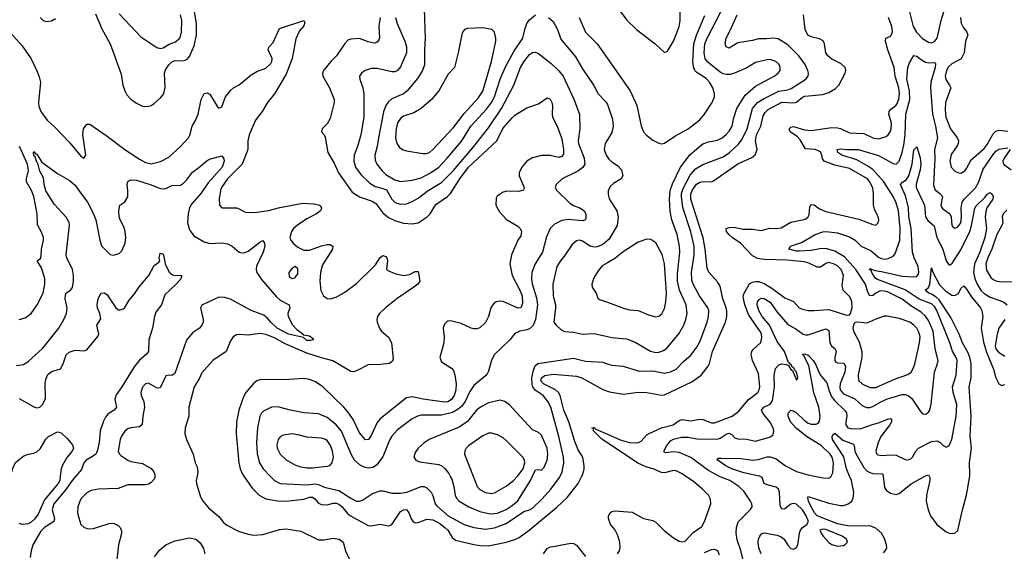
# Model space of a CAD drawing. Header units: inches. Extents: x 1678809 to 1859548, y 384609 to 522868.
# Tile 138 of 256: x 1745993 to 1752707, y 469487 to 473116. Entities that reach past the tile are written whole.
import ezdxf

# ---------------------------------------------------------------- set-up
doc = ezdxf.new("R2010")
doc.units = ezdxf.units.IN
doc.header["$MEASUREMENT"] = 0
for name, color, linetype in [('B7446', 7, 'Continuous'), ('B7447', 7, 'Continuous'), ('B7456', 7, 'Continuous'), ('B7457', 7, 'Continuous')]:
    doc.layers.add(name, color=color, linetype=linetype)

msp = doc.modelspace()

# ---------------------------------------------------------------- linework, layer by layer
at = {"layer": 'B7446', "color": 5}
for points, elevation in [([(1746269.5, 470000), (1746265.6, 469970), (1746255.1, 469950), (1746161.7, 469838.3), (1746119, 469741), (1746092.8, 469707.2), (1746070, 469686.5), (1746050, 469675.3), (1746010, 469669.7), (1745990, 469677.3)], 320), ([(1746375.6, 470000), (1746350, 469970.4), (1746300, 469900), (1746224.7, 469810), (1746214, 469770), (1746230.2, 469710), (1746224.9, 469690), (1746161.2, 469650), (1746136, 469624), (1746082.7, 469530), (1746070.1, 469490), (1746065, 469445)], 340), ([(1746915.2, 470000), (1746915.1, 469990), (1746910, 469978.8), (1746890, 469956.1), (1746870, 469945.3), (1746850, 469941), (1746730, 469939.8), (1746664.4, 469915.6), (1746530, 469909.9), (1746479.1, 469900.9), (1746450, 469886.2), (1746413.8, 469850), (1746401.8, 469830), (1746388.2, 469790), (1746387.2, 469750), (1746395.5, 469715.5), (1746410.3, 469670.3), (1746430, 469650.5), (1746450, 469643), (1746490, 469641.3), (1746610, 469679.7), (1746635.9, 469675.9), (1746663.1, 469663.1), (1746678.4, 469650), (1746687.7, 469627.7), (1746687.6, 469607.6), (1746666.8, 469530), (1746648.4, 469370)], 360), ([(1747202.4, 470000), (1747196.8, 469970), (1747198.4, 469950), (1747224.4, 469864.4), (1747237, 469837), (1747281.8, 469781.8), (1747350, 469724.6), (1747383, 469683), (1747404.2, 469664.2), (1747484.1, 469624.1), (1747550, 469603.1), (1747590, 469596.6), (1747650, 469601.7), (1747763.5, 469636.5), (1747810, 469640.8), (1747910, 469624.4), (1748030, 469565.4), (1748070, 469564.1), (1748130, 469576.8), (1748171.6, 469570), (1748197.6, 469550), (1748214.5, 469490), (1748250.2, 469410)], 380), ([(1747521.7, 470000), (1747578.9, 469918.9), (1747625.8, 469870), (1747670, 469845.9), (1747751.6, 469831.6), (1747810, 469829.1), (1747930, 469843.4), (1747970, 469856.9), (1747990, 469856.4), (1748005.6, 469845.6), (1748030, 469815.5), (1748050, 469806.9), (1748090, 469804.2), (1748130, 469816.1), (1748150, 469816), (1748170, 469808.7), (1748190, 469792.2), (1748226.8, 469746.8), (1748247.8, 469730), (1748370, 469664.1), (1748390, 469659.7), (1748450, 469672.3), (1748510, 469661.5), (1748530, 469668.9), (1748590, 469758.6), (1748610, 469770.2), (1748630, 469771.2), (1748645.8, 469750), (1748664.3, 469704.3), (1748672.9, 469692.9), (1748690, 469682.3), (1748710, 469683.4), (1748770, 469705.6), (1748810, 469701), (1748850, 469680.6), (1748891.5, 469650), (1748911.4, 469630), (1748941.6, 469581.6), (1748963.6, 469563.6), (1749090, 469532.6), (1749134.1, 469525.9), (1749190, 469524.7), (1749310, 469548.5), (1749370, 469566.6), (1749398.8, 469581.2), (1749466.1, 469630), (1749654.3, 469785.7), (1749726.7, 469853.3), (1749799.9, 469950), (1749826.5, 470000)], 420), ([(1747701.6, 470000), (1747730, 469970.2), (1747770, 469950.8), (1747950, 469940.8), (1748010, 469947.2), (1748030, 469943.8), (1748070, 469924.2), (1748170, 469902.4), (1748250, 469848.9), (1748290, 469830.2), (1748310, 469830.2), (1748330, 469836.9), (1748399.4, 469880.6), (1748450, 469898.8), (1748470, 469898.8), (1748530, 469883.8), (1748590, 469882.6), (1748631.8, 469890), (1748730, 469929.1), (1748750, 469928.9), (1748770, 469921.1), (1748798.5, 469890), (1748810, 469867.7), (1748825.8, 469810), (1748836.4, 469796.4), (1748915.4, 469730), (1749023.6, 469670), (1749088.8, 469648.8), (1749170, 469636.9), (1749230, 469646.8), (1749310, 469675.7), (1749430, 469758.8), (1749470, 469769.4), (1749490, 469782.3), (1749555.7, 469844.3), (1749614.6, 469910), (1749673.8, 469990), (1749678.2, 470000)], 440), ([(1748927.2, 470000), (1748938.4, 469978.4), (1748952.9, 469930), (1748962.2, 469870), (1748971.4, 469850), (1748990.3, 469830), (1749056, 469790), (1749130, 469758.8), (1749201.6, 469741.6), (1749250, 469747.7), (1749310, 469773.3), (1749350, 469798.5), (1749390, 469831.6), (1749476.9, 469970), (1749490.4, 470000)], 460), ([(1749083.8, 470000), (1749111.1, 469930), (1749130, 469909.3), (1749170, 469888.7), (1749210, 469881.7), (1749230, 469885.4), (1749310, 469931.1), (1749360.3, 469970), (1749388.1, 470000)], 480), ([(1746912.6, 469450), (1746945.9, 469494.1), (1746988.8, 469531.2), (1747050, 469558.8), (1747150, 469578.7), (1747193, 469570), (1747223.8, 469543.8), (1747245, 469505), (1747255.6, 469470)], 360), ([(1749565.6, 469470), (1749590, 469506.5), (1749605.8, 469514.2), (1749750, 469542.9), (1749770, 469540.2), (1749789.3, 469529.3), (1749850, 469450.3)], 380)]:
    msp.add_lwpolyline(points, dxfattribs=dict(at, elevation=elevation))
at = {"layer": 'B7447', "color": 5}
for points, elevation in [([(1746510, 473157), (1746553.4, 473053.4), (1746609.2, 472950), (1746684.8, 472744.8), (1746697, 472670), (1746709.2, 472629.2), (1746722.6, 472602.6), (1746750, 472572.4), (1746790, 472545.8), (1746830, 472526.4), (1746862.4, 472522.4), (1746890, 472529.3), (1746910, 472542.9), (1746954.9, 472585.1), (1746972.3, 472607.7), (1746985.2, 472650), (1746979.6, 472750), (1746986.3, 472773.7), (1747010, 472808), (1747030, 472827.5), (1747050, 472836.8), (1747110, 472835.9), (1747120.6, 472839.4), (1747133.7, 472846.3), (1747150, 472865.5), (1747181.8, 472938.2), (1747197.7, 473010), (1747199.2, 473090), (1747184.1, 473170)], 420), ([(1746670, 473154.9), (1746818.3, 472998.3), (1746927, 472927), (1746950, 472919.1), (1746970, 472923.5), (1747011.7, 472948.3), (1747054.6, 472965.4), (1747084.5, 472990), (1747097.2, 473030), (1747097.3, 473110), (1747089.9, 473150)], 440), ([(1748750.2, 473190), (1748758.4, 472990), (1748752.6, 472910), (1748752.5, 472807.5), (1748738.4, 472770), (1748706.2, 472713.8), (1748635.5, 472630), (1748610, 472610.7), (1748530, 472575.1), (1748506.1, 472553.9), (1748489.6, 472530.4), (1748474.2, 472485.8), (1748438.8, 472310), (1748430.8, 472250), (1748415.5, 472190), (1748417.3, 472157.3), (1748427.7, 472130), (1748463.6, 472083.6), (1748490, 472059), (1748550, 472022.7), (1748590, 472010.2), (1748670, 472020.1), (1748730, 472035.6), (1748793.3, 472070), (1748849.8, 472110), (1748907.8, 472170), (1749007.5, 472290), (1749070, 472390.1), (1749175.6, 472504.4), (1749209.9, 472550.1), (1749229.9, 472590), (1749270, 472710.3), (1749306.5, 472793.5), (1749362, 472898), (1749424.3, 472990), (1749436.4, 473050), (1749450.6, 473090), (1749470, 473115.9), (1749510, 473148.3)], 460), ([(1745910, 473048), (1746010, 472938.3), (1746070, 472848.2), (1746110, 472766.9), (1746126.5, 472726.5), (1746134.3, 472690), (1746121.5, 472550), (1746123.9, 472523.9), (1746137.8, 472490), (1746180.8, 472430), (1746230, 472384.9), (1746334.9, 472274.9), (1746410, 472184.9), (1746430, 472171), (1746442.7, 472190), (1746423.1, 472330), (1746428.4, 472371.6), (1746450, 472402.8), (1746470, 472402), (1746590, 472321.5), (1746709.1, 472230), (1746810, 472164), (1746850, 472142), (1746890, 472132.7), (1746952.2, 472147.8), (1747010, 472177.3), (1747089.9, 472250.1), (1747143.5, 472310), (1747152.9, 472327.1), (1747168.5, 472388.5), (1747191.8, 472428.2), (1747208.7, 472470), (1747230, 472570.8), (1747250, 472612.2), (1747270, 472617), (1747290, 472606.4), (1747341.1, 472521.1), (1747350, 472512.2), (1747370, 472520.4), (1747395.5, 472590), (1747430, 472633.6), (1747450, 472650.2), (1747490, 472672.1), (1747570, 472739.7), (1747610, 472762), (1747670, 472784.9), (1747704.1, 472815.9), (1747712, 472830), (1747713.8, 472850), (1747687.1, 472910), (1747691.1, 472928.9), (1747720.8, 472959.2), (1747764.2, 473055.8), (1747931, 473110), (1747936.1, 473096.1), (1747930, 473074), (1747901.1, 473038.9), (1747874.6, 472985.4), (1747850.9, 472850.9), (1747810, 472744.2), (1747730.7, 472610), (1747683.5, 472550), (1747646, 472490), (1747600.4, 472430), (1747557.8, 472330), (1747549.3, 472290), (1747549.1, 472230), (1747509.7, 472130.3), (1747409.5, 472030), (1747368.1, 471970), (1747360.9, 471950), (1747352.7, 471892.7), (1747355.8, 471850), (1747372, 471832), (1747471.2, 471831.2), (1747490, 471825.7), (1747530, 471801.1), (1747550, 471798.9), (1747610, 471801.3), (1747690, 471813.2), (1747766.9, 471833.1), (1747923.6, 471863.6), (1747999, 471859), (1748030, 471852.7), (1748044.1, 471844.1), (1748051.7, 471830), (1748043.1, 471810), (1748017.6, 471790), (1747950, 471756.8), (1747886, 471714), (1747859.8, 471690), (1747845.5, 471670), (1747834.4, 471630), (1747840.8, 471610), (1747856.5, 471590), (1747890, 471563.6), (1747930, 471541.7), (1747970, 471542.8), (1748051.5, 471571.5), (1748090, 471580.3), (1748110, 471580.4), (1748127.3, 471570), (1748126, 471550), (1748058.6, 471441.4), (1748043.2, 471390), (1748039.5, 471330), (1748047, 471267), (1748064.4, 471230), (1748090, 471212.2), (1748110.2, 471210.2), (1748150, 471221.2), (1748210, 471256.6), (1748290, 471314.8), (1748399.1, 471420.9), (1748418, 471442), (1748450, 471491.8), (1748470, 471506), (1748490, 471498.8), (1748495.5, 471490), (1748500.4, 471470), (1748493.7, 471413.7), (1748503.7, 471403.7), (1748550, 471384.4), (1748610, 471370.3), (1748650, 471376), (1748690, 471396.4), (1748710, 471396), (1748720.4, 471330), (1748706.7, 471310), (1748681.1, 471290), (1748567.5, 471212.5), (1748487, 471150), (1748446.4, 471110), (1748432.7, 471090), (1748428.2, 471070), (1748430.4, 471050), (1748445.3, 471010), (1748460.4, 470990), (1748508.6, 470948.6), (1748527.1, 470910), (1748538.3, 470801.7), (1748534.8, 470785.2), (1748514.8, 470770), (1748450, 470761.8), (1748370, 470760.6), (1748290, 470719.9), (1748270, 470712.8), (1748250, 470713.3), (1748127.9, 470787.9), (1748050, 470807.5), (1747950, 470840.4), (1747803.3, 470903.3), (1747730, 470945.1), (1747670, 470967.5), (1747630, 470972.8), (1747550, 470962.8), (1747490, 470966), (1747470, 470964), (1747448.5, 470951.5), (1747430, 470924.5), (1747400.7, 470850), (1747310.3, 470790), (1747234.7, 470705.3), (1747215.8, 470664.2), (1747182.2, 470610), (1747147, 470470), (1747147.2, 470410), (1747121.3, 470330), (1747118.5, 470290), (1747129.2, 470249.2), (1747176.5, 470150), (1747189.1, 470090), (1747203.4, 470063.4), (1747208, 470030), (1747202.4, 470000)], 380), ([(1746132.4, 473130), (1746150, 473112.4), (1746170, 473102.7), (1746210, 473107.1), (1746236.7, 473123.3)], 420), ([(1748451, 473130), (1748441.7, 473070), (1748447.1, 472992.9), (1748441.6, 472978.4), (1748430, 472963), (1748410, 472956.4), (1748370, 472964.7), (1748310, 472987.3), (1748250, 472982.6), (1748230, 472975.1), (1748210, 472954), (1748154, 472870), (1748113.8, 472830), (1748063.7, 472770), (1748058, 472750), (1748059.5, 472730), (1748105.2, 472650), (1748137.7, 472570), (1748136.9, 472550), (1748110, 472441.2), (1748090, 472404.5), (1748054.8, 472370), (1748051, 472350), (1748070, 472331), (1748075.1, 472315.1), (1748093.6, 472210), (1748136.5, 472136.5), (1748165.9, 472070), (1748258.9, 471938.9), (1748310, 471907.3), (1748396.1, 471876.1), (1748421.5, 471861.5), (1748470, 471798.3), (1748506.7, 471766.7), (1748550, 471746.1), (1748610, 471727.3), (1748670, 471722.4), (1748709.9, 471730.1), (1748770.7, 471770), (1748791.4, 471790), (1748830, 471853.4), (1748910, 471909), (1748929.3, 471930), (1748993.1, 472030), (1749052.1, 472110), (1749246.6, 472290), (1749286.9, 472373.1), (1749350, 472446.5), (1749370, 472465.2), (1749450, 472515.3), (1749530, 472542.4), (1749590, 472581.6), (1749610, 472574), (1749622, 472550), (1749626, 472530), (1749623.2, 472470), (1749626.7, 472450), (1749657.8, 472390), (1749690, 472302.4), (1749701.9, 472230), (1749700.2, 472199.8), (1749690, 472182.7), (1749670, 472176.2), (1749610, 472188.5), (1749550, 472188.4), (1749490, 472172.6), (1749450, 472150.7), (1749417.6, 472110), (1749399.1, 472070), (1749398.8, 472050), (1749432.6, 471970), (1749428.7, 471951.3), (1749397, 471943), (1749315.4, 471944.6), (1749290, 471938.9), (1749249, 471911), (1749242.3, 471897.7), (1749240.4, 471850), (1749263.8, 471803.8), (1749312.1, 471752.1), (1749390, 471706.7), (1749405.8, 471690), (1749414, 471670), (1749410, 471639.3), (1749389.1, 471610), (1749347.3, 471510), (1749335, 471450), (1749351.5, 471370), (1749403.6, 471270), (1749418.9, 471230), (1749421.4, 471178.6), (1749410, 471149.8), (1749390, 471146.3), (1749290, 471191.9), (1749264.9, 471195.1), (1749241.3, 471190), (1749223.9, 471176.1), (1749205.6, 471150), (1749189.2, 471090), (1749170.1, 471049.9), (1749130, 471012.8), (1749110, 471006), (1749090, 471005), (1749072.3, 471010), (1749002.5, 471042.5), (1748930, 471059.3), (1748910, 471056.9), (1748890, 471038.4), (1748881.3, 471010), (1748886.5, 470950), (1748884.1, 470910), (1748857.2, 470810), (1748870, 470780.9), (1748938, 470738), (1748950, 470720.3), (1748960.4, 470690), (1748967.9, 470630), (1748967.4, 470590), (1748956, 470550), (1748937.3, 470522.7), (1748912.3, 470507.7), (1748890, 470504.3), (1748744.5, 470524.5), (1748670, 470540.2), (1748630, 470535.3), (1748450, 470391.4), (1748430, 470365), (1748390, 470276.9), (1748372.3, 470250), (1748350, 470247.4), (1748310, 470295.5), (1748267.4, 470387.4), (1748237.4, 470430), (1748202.2, 470470), (1748059.3, 470610), (1748010, 470643.7), (1747970, 470660.7), (1747930, 470667.3), (1747830, 470658.6), (1747630, 470658.3), (1747610, 470649.8), (1747590, 470634), (1747533.8, 470570), (1747518.5, 470541.5), (1747486.8, 470450), (1747472.1, 470370), (1747468.5, 470290), (1747487.6, 470090), (1747497, 470050), (1747512.7, 470012.7), (1747521.7, 470000)], 420), ([(1748556.1, 473130), (1748566.8, 473090), (1748620.1, 472970), (1748629.5, 472930), (1748629.5, 472890), (1748590, 472793.7), (1748570, 472769.1), (1748550, 472760.5), (1748530, 472759.9), (1748430, 472782.2), (1748390, 472783.1), (1748348, 472770), (1748323.1, 472750), (1748310.4, 472730), (1748311.8, 472710), (1748331.7, 472651.7), (1748339.3, 472610), (1748339.8, 472450), (1748319.4, 472330), (1748297.1, 472250), (1748274.4, 472190), (1748272.1, 472150), (1748281.6, 472110), (1748318.8, 472058.8), (1748379.4, 471999.4), (1748417.4, 471977.4), (1748470, 471964.5), (1748493.4, 471953.4), (1748531.3, 471891.3), (1748550, 471871), (1748564, 471864), (1748590, 471856.1), (1748630, 471859.8), (1748670, 471875.2), (1748710, 471897.8), (1748778, 471950), (1748870, 472003.5), (1748950, 472087.3), (1749090, 472249.4), (1749190, 472378.2), (1749278, 472510), (1749362.1, 472670), (1749408.7, 472790), (1749430, 472829), (1749470, 472879.2), (1749490, 472892.9), (1749510, 472894.2), (1749530, 472884.9), (1749617.8, 472817.8), (1749670, 472767.1), (1749698.9, 472730), (1749772.4, 472572.4), (1749809.2, 472470), (1749812, 472370), (1749800.2, 472290), (1749802.9, 472270), (1749840.8, 472170), (1749846.3, 472130), (1749833, 472107), (1749798.7, 472081.3), (1749692.2, 472030), (1749650.4, 471990), (1749644.9, 471970), (1749655.5, 471950), (1749744.2, 471864.2), (1749770, 471848.5), (1749815.8, 471830), (1749840.9, 471810), (1749853.4, 471790), (1749854.1, 471765.9), (1749850.2, 471749.8), (1749830, 471741.8), (1749732.4, 471752.4), (1749690, 471745.2), (1749640.3, 471719.7), (1749610.2, 471690), (1749585.5, 471634.5), (1749558.3, 471530), (1749507.6, 471450), (1749484.2, 471390), (1749482, 471350), (1749487.8, 471312.2), (1749516.3, 471216.3), (1749523.8, 471170), (1749509.6, 471070), (1749499.7, 471040.3), (1749490, 471024.5), (1749470, 471006.6), (1749450, 470997.8), (1749402.8, 470990), (1749370, 470972.6), (1749336, 470930), (1749229.3, 470830.7), (1749209.2, 470790.8), (1749190, 470717.2), (1749180.8, 470699.2), (1749170, 470685.1), (1749090, 470618.3), (1749061.7, 470578.3), (1749030, 470508.4), (1749004.6, 470475.4), (1748983.6, 470456.4), (1748944.6, 470435.4), (1748870, 470416.7), (1748730, 470417), (1748705.3, 470410), (1748670, 470391.4), (1748570, 470315.8), (1748530, 470272.1), (1748514.7, 470245.3), (1748468.3, 470131.7), (1748424.7, 470075.3), (1748400.6, 470059.4), (1748370, 470055.4), (1748342.2, 470062.2), (1748315.2, 470075.2), (1748276.2, 470110), (1748253.7, 470150), (1748186.4, 470306.4), (1748150, 470350.6), (1748090, 470399.4), (1748030, 470424.4), (1747930, 470431.6), (1747839, 470450), (1747753.6, 470473.6), (1747710, 470469.8), (1747655.5, 470444.5), (1747642, 470430), (1747630, 470406), (1747614.5, 470330), (1747606.9, 470230), (1747611.9, 470151.9), (1747628.7, 470090), (1747654, 470050), (1747701.6, 470000)], 440), ([(1749597.6, 473130), (1749630, 473103.7), (1749659.3, 473050), (1749683.5, 472983.5), (1749782, 472862), (1749830, 472781.5), (1749907.7, 472667.7), (1749936.5, 472610), (1749990, 472555.3), (1750000, 472537.2)], 460), ([(1749808.2, 473130), (1749851.4, 473031.4), (1749930.2, 472950), (1750000, 472850.5)], 480), ([(1750000, 472296.4), (1749984, 472270), (1749978.5, 472230), (1749991.6, 472190), (1750000, 472178.5)], 460), ([(1745970, 470756), (1746018, 470762), (1746050, 470782), (1746150, 470873.4), (1746259.8, 471010), (1746294.5, 471070), (1746310.9, 471110), (1746315.8, 471150), (1746302.7, 471210), (1746304.6, 471235.4), (1746310, 471250.2), (1746339.1, 471270), (1746352.4, 471287.6), (1746360.2, 471330), (1746359.6, 471370), (1746352.5, 471410), (1746314.9, 471490), (1746310.6, 471510), (1746333.2, 471713.2), (1746330, 471731.5), (1746310, 471768.5), (1746230, 471854.2), (1746170, 471948.6), (1746158.5, 471990), (1746155.5, 472035.5), (1746130, 472081.7), (1746116.6, 472136.6), (1746110, 472142.9), (1746098.7, 472178.7), (1746090, 472185.6), (1746086.9, 472210), (1746090, 472216.3), (1746100.7, 472200.7), (1746110, 472197.1), (1746144.4, 472144.4), (1746250, 472066.4), (1746330, 472020.9), (1746370, 471985.2), (1746390, 471959.6), (1746454.8, 471870), (1746496.6, 471790), (1746511.2, 471750), (1746538.1, 471610), (1746550, 471572.2), (1746610, 471513.4), (1746630, 471508.5), (1746670, 471520.7), (1746690, 471539.1), (1746712.5, 471590), (1746716, 471630), (1746712.8, 471670), (1746702.1, 471702.1), (1746677.3, 471750), (1746671.1, 471770), (1746668.5, 471811.5), (1746676, 471850), (1746710, 471873), (1746730, 471906), (1746730.8, 471949.2), (1746725.1, 471990), (1746730, 472010.5), (1746750, 472022.6), (1746790, 472021), (1746890, 471988.8), (1746950, 471963.8), (1746970, 471960.6), (1746990, 471964.5), (1747030, 471983.5), (1747090, 471987.3), (1747110, 471999), (1747130, 472020.2), (1747170, 472075.2), (1747214.1, 472105.9), (1747270, 472154.9), (1747293.4, 472166.6), (1747370, 472186), (1747385.5, 472165.5), (1747386.7, 472150), (1747372.4, 472110), (1747277.7, 472002.3), (1747228.7, 471930), (1747164, 471856), (1747150, 471831.2), (1747141.6, 471790), (1747137.4, 471730), (1747150, 471680.5), (1747181, 471641), (1747250, 471598.5), (1747290, 471587.3), (1747370, 471591.9), (1747410, 471584.7), (1747441.1, 471570), (1747488.7, 471530), (1747510, 471524.2), (1747530, 471527.1), (1747550, 471536.5), (1747630, 471598.3), (1747650, 471608), (1747662, 471590), (1747664, 471570), (1747652.3, 471530), (1747606.5, 471433.5), (1747604.8, 471410), (1747610.2, 471390), (1747641.5, 471341.5), (1747743.8, 471223.8), (1747770, 471201.6), (1747830.6, 471170), (1747835.5, 471150), (1747822, 471110), (1747823.7, 471090), (1747852.8, 471032.8), (1747882, 471002), (1747924.7, 470970), (1747924.7, 470964.7), (1747970, 470958), (1747990, 470942), (1747996, 470930), (1747975.2, 470924.8), (1747950, 470925.6), (1747927.2, 470947.2), (1747825.1, 470970), (1747749.2, 471010), (1747710, 471045.5), (1747680.6, 471080.6), (1747657.7, 471097.7), (1747570, 471131.3), (1747430, 471207.8), (1747390, 471220.4), (1747350, 471222.6), (1747234, 471166), (1747226, 471150), (1747244.2, 471070), (1747243.1, 471050), (1747235.8, 471030), (1747219.1, 471010), (1747170, 470978.3), (1747131.2, 470928.8), (1747050, 470699.7), (1747030, 470687.8), (1747010, 470689.8), (1746990, 470684.7), (1746950, 470603.6), (1746930, 470601.1), (1746870, 470635.1), (1746850, 470629.6), (1746830, 470607), (1746818.5, 470570), (1746822, 470550), (1746840.2, 470510), (1746844.8, 470470), (1746832.3, 470410), (1746828.4, 470351.6), (1746810, 470336.1), (1746750, 470329.9), (1746730, 470323.4), (1746710, 470307.6), (1746686.3, 470273.7), (1746676.8, 470250), (1746664.4, 470170), (1746672.6, 470150), (1746681.5, 470141.5), (1746730, 470108.3), (1746750, 470099.5), (1746830, 470086.4), (1746890, 470051), (1746907, 470030), (1746915.2, 470010), (1746915.2, 470000)], 360), ([(1745990, 471070.3), (1746030, 471081.7), (1746070, 471110.4), (1746112.4, 471170), (1746151.9, 471250), (1746164.6, 471310), (1746163.4, 471350), (1746142, 471422), (1746112.3, 471470), (1746133.6, 471486.4), (1746138.9, 471501.1), (1746141.1, 471550), (1746155.6, 471610), (1746154.5, 471630), (1746139.8, 471670), (1746115.1, 471715.1), (1746112, 471790), (1746088.8, 471910), (1746072.3, 471950), (1746039, 472010), (1746038.8, 472030), (1746052.6, 472087.4), (1746046.7, 472130), (1745991.5, 472250)], 380), ([(1750000, 471607.6), (1749970, 471581.6), (1749930, 471565.4), (1749910, 471562.5), (1749883.1, 471570), (1749830, 471604.4), (1749810, 471609.8), (1749790, 471607.3), (1749759.8, 471580.2), (1749712.7, 471510), (1749679.4, 471470), (1749655.5, 471430), (1749628.7, 471310), (1749630.1, 471230), (1749645.5, 471170), (1749646.3, 471150), (1749635.3, 471050), (1749650, 471030.4), (1749682, 471002), (1749708.2, 470988.2), (1749770, 470982.6), (1749830, 470970.2), (1749910, 470972.7), (1750000, 470953.1)], 460), ([(1745990, 470530.2), (1746090, 470473.1), (1746110, 470466.7), (1746130, 470470.4), (1746150, 470490.4), (1746167.9, 470530), (1746165.7, 470634.3), (1746172.8, 470667.2), (1746185.7, 470694.3), (1746210, 470713.9), (1746270, 470732.7), (1746290, 470766.4), (1746310, 470827.4), (1746330, 470845.8), (1746370, 470860.6), (1746430, 470855.6), (1746450, 470863.1), (1746526.5, 470953.5), (1746532.3, 470970), (1746518.7, 471030), (1746546.6, 471073.4), (1746539.8, 471110), (1746522.4, 471150), (1746521, 471170), (1746527.8, 471212.2), (1746548.7, 471250), (1746570, 471251), (1746590, 471237.3), (1746649.2, 471149.2), (1746670, 471132.4), (1746698.7, 471141.3), (1746710, 471150.6), (1746739.2, 471200.8), (1746775.4, 471244.6), (1746806.8, 471293.2), (1746873.1, 471370), (1746910, 471438), (1746940.4, 471459.6), (1746948, 471470), (1746942.7, 471490), (1746950, 471521), (1746970, 471516.3), (1746973.4, 471510), (1746984.9, 471450), (1747012.7, 471392.7), (1747034.2, 471374.2), (1747050, 471370.4), (1747092.1, 471372.1), (1747096, 471370), (1747093.4, 471350), (1747059.1, 471310), (1746983.4, 471236.6), (1746959.3, 471170), (1746920.9, 471119.1), (1746911, 471089), (1746898, 471010), (1746874.4, 470930), (1746870.2, 470849.8), (1746855.8, 470830), (1746810, 470792.5), (1746773.2, 470746.8), (1746690, 470610.7), (1746650, 470555.6), (1746642.1, 470522.1), (1746652.6, 470470), (1746635.8, 470450), (1746595.2, 470424.8), (1746576.9, 470403.1), (1746564, 470376), (1746541.2, 470310), (1746534.6, 470230), (1746521, 470170), (1746511.2, 470150), (1746490, 470132.9), (1746446.5, 470110), (1746430.2, 470090), (1746414.7, 470045.3), (1746375.6, 470000)], 340), ([(1750000, 471456), (1749964.6, 471435.4), (1749937.7, 471402.3), (1749906.8, 471353.2), (1749893.1, 471310), (1749897.1, 471290), (1749924, 471250), (1749935.3, 471215.3), (1749946.4, 471206.4), (1750000, 471187.1)], 480), ([(1749678.2, 470000), (1749691.3, 470030), (1749703, 470090), (1749701.6, 470130), (1749669.5, 470270), (1749614.9, 470470), (1749593, 470510), (1749562.2, 470550), (1749506.6, 470586.6), (1749491.8, 470610), (1749487.1, 470627.1), (1749485.7, 470670), (1749496.9, 470723.1), (1749508, 470752), (1749525.2, 470770), (1749770, 470805.6), (1749850, 470783.7), (1749970, 470777.8), (1750000, 470767.7)], 440), ([(1749826.5, 470000), (1749831.8, 470010), (1749842.1, 470050), (1749842.7, 470070), (1749833.3, 470130), (1749800.5, 470180.5), (1749777.3, 470237.3), (1749737.2, 470370), (1749703.8, 470450), (1749678.9, 470550), (1749666.6, 470570), (1749645.3, 470590), (1749564.6, 470630), (1749546.7, 470650), (1749550, 470671.2), (1749573.5, 470686.5), (1749630, 470695.6), (1749790, 470681.6), (1749824.9, 470670), (1749970, 470591.7), (1750000, 470580.6)], 420), ([(1749490.4, 470000), (1749510, 470043.7), (1749530, 470046), (1749550, 470041.3), (1749570, 470060.4), (1749588.7, 470110), (1749593.3, 470150), (1749589.8, 470190), (1749550, 470279.6), (1749530, 470296.9), (1749490, 470315.6), (1749330, 470488.3), (1749298, 470510), (1749270, 470518.5), (1749190, 470499.5), (1749134, 470470), (1749108.3, 470450), (1749046.2, 470373.8), (1748990, 470334.7), (1748784.4, 470250), (1748750, 470226.6), (1748710.4, 470190), (1748690, 470161.2), (1748680.5, 470130), (1748694, 470110), (1748718.7, 470098.7), (1748850, 470079), (1748870.3, 470070), (1748892.3, 470052.3), (1748917.9, 470017.9), (1748927.2, 470000)], 460), ([(1750000, 470226.4), (1749964.8, 470250), (1749906, 470310), (1749905.1, 470325.1), (1749894, 470330), (1749910, 470331.8), (1749920.8, 470320.8), (1750000, 470285.4)], 380), ([(1745922, 470000), (1745938.3, 470030), (1745950, 470066), (1745965.8, 470094.2), (1746021.5, 470138.5), (1746049.5, 470150.5), (1746090, 470157.4), (1746110, 470166.3), (1746133.4, 470186.6), (1746170, 470251.9), (1746190, 470270.2), (1746250, 470301.7), (1746275.1, 470295.1), (1746316.9, 470256.9), (1746353.7, 470213.7), (1746359.2, 470190), (1746351.3, 470170), (1746313.2, 470126.8), (1746284.6, 470075.4), (1746276.1, 470050), (1746269.5, 470000)], 320), ([(1749388.1, 470000), (1749397.3, 470010), (1749425.8, 470050), (1749437.4, 470090), (1749434.6, 470110), (1749422.7, 470130), (1749310, 470244.1), (1749290, 470260.3), (1749250, 470282), (1749210, 470293.5), (1749190, 470292.4), (1749150, 470275.1), (1749053.2, 470206.8), (1749036.1, 470190), (1749027.1, 470172.9), (1749025.2, 470150), (1749083.8, 470000)], 480)]:
    msp.add_lwpolyline(points, dxfattribs=dict(at, elevation=elevation))
for points, elevation in [([(1749150, 473060.7), (1749045.2, 473054.8), (1749024.7, 473050), (1749010, 473026), (1748983.7, 472890), (1748957.4, 472790), (1748915.3, 472744.7), (1748850.1, 472630), (1748800.5, 472570), (1748730, 472509.8), (1748679.3, 472480.7), (1748610, 472456.8), (1748590, 472440.8), (1748570, 472411.1), (1748559.5, 472370), (1748556.3, 472310), (1748565.5, 472270), (1748583.5, 472243.5), (1748607.9, 472227.9), (1748630, 472220.3), (1748741.4, 472201.4), (1748770, 472202.1), (1748790, 472211.7), (1748810, 472228.8), (1748950, 472379.4), (1749024.5, 472475.5), (1749119.1, 472580.9), (1749150, 472627.3), (1749210.4, 472830), (1749240.4, 472970), (1749240.5, 472990), (1749231.5, 473030), (1749212, 473050)], 480), ([(1747871.5, 471431.5), (1747850, 471419.5), (1747828.4, 471390), (1747830, 471362.8), (1747850, 471348.7), (1747870, 471353.4), (1747890, 471381), (1747890, 471415.3)], 380), ([(1747850, 470287.8), (1747790, 470280.3), (1747770, 470268.3), (1747754.9, 470250), (1747745.6, 470214.4), (1747747.7, 470190), (1747768.1, 470150), (1747810, 470111.5), (1747870, 470077.6), (1747910, 470063.2), (1747950, 470057.1), (1747990, 470056.3), (1748090, 470067.1), (1748106.6, 470073.4), (1748124.2, 470090), (1748131.5, 470130), (1748125.8, 470170), (1748113.2, 470210), (1748090, 470242.4), (1748078, 470250), (1748050, 470259.8), (1747950, 470267.1), (1747890, 470282.9)], 460)]:
    msp.add_lwpolyline(points, close=True, dxfattribs=dict(at, elevation=elevation))
at = {"layer": 'B7456', "color": 5}
for points, elevation in [([(1750070, 469470.3), (1750082.8, 469490), (1750087.1, 469512.9), (1750085.3, 469550), (1750070, 469599.1), (1750050, 469634.8), (1750022.5, 469670), (1750007.4, 469710), (1750008, 469730), (1750018.9, 469750), (1750030, 469758), (1750050, 469763.2), (1750170, 469754.5), (1750246, 469710), (1750310, 469698.2), (1750330, 469685.5), (1750387.8, 469627.8), (1750450, 469579.1), (1750490, 469555.8), (1750510, 469552.6), (1750530, 469556.9), (1750584.6, 469615.4), (1750643.4, 469656.6), (1750662.8, 469690), (1750706.2, 469810), (1750702.6, 469842.6), (1750689.8, 469869.8), (1750649.7, 469910), (1750590, 469960.3), (1750532, 470000)], 380), ([(1750935, 469390), (1750910, 469492.3), (1750885.9, 469565.9), (1750878.2, 469610), (1750879.8, 469650), (1750892.9, 469687.1), (1750974, 469770), (1750987.3, 469790), (1750986, 469810), (1750975.8, 469830), (1750930, 469897.7), (1750896.8, 469930), (1750834.5, 469970), (1750770, 469994.2), (1750759.3, 470000)], 360), ([(1751048.7, 469470), (1751033.8, 469510), (1751028.6, 469550), (1751030.6, 469570), (1751038.7, 469590), (1751050, 469605.2), (1751070, 469612.8), (1751157.8, 469597.8), (1751185.6, 469585.6), (1751204.6, 469570), (1751230, 469529.1), (1751250, 469506.4), (1751270, 469501.8), (1751287.3, 469510), (1751298.2, 469530), (1751309.1, 469610), (1751316.8, 469630), (1751330.4, 469649.6), (1751360.5, 469670), (1751370.7, 469689.3), (1751355.5, 469730), (1751330.3, 469770), (1751290, 469808.1), (1751270, 469812.4), (1751250, 469807.9), (1751210, 469776.8), (1751190, 469774.2), (1751178.6, 469798.6), (1751174.5, 469890), (1751166.7, 469910), (1751150, 469925.3), (1751090, 469939.6), (1751070, 469949.8), (1751054.6, 469990), (1751039, 469999), (1751034.1, 470000)], 340), ([(1751882.6, 469477.4), (1751901.5, 469498.5), (1751905.5, 469510), (1751904.1, 469530), (1751890, 469574.4), (1751868.3, 469610), (1751830, 469645.5), (1751790, 469660.7), (1751650, 469658.6), (1751570, 469673.5), (1751431.1, 469730), (1751411.6, 469750), (1751388.8, 469790), (1751370.8, 469830), (1751366.3, 469853.7), (1751370, 469860.5), (1751510, 469814.4), (1751590, 469799.6), (1751610, 469799.5), (1751643.1, 469810), (1751666, 469830), (1751675.4, 469850), (1751680.4, 469890), (1751665.1, 469970), (1751652, 470000)], 320), ([(1751412.5, 470000), (1751472.3, 469987.7), (1751510, 469985.7), (1751525.1, 469994.9), (1751527.1, 470000)], 340), ([(1751881.7, 470000), (1751890, 469921.6), (1751902.7, 469902.7), (1751930, 469882.9), (1751970, 469875.6), (1751990, 469882), (1752072, 469948), (1752164.4, 470000)], 320), ([(1752193.6, 470000), (1752198, 469990), (1752198.9, 469970), (1752175.9, 469870), (1752172.8, 469830), (1752187.1, 469770), (1752204.2, 469730), (1752246.7, 469670), (1752310, 469619.1), (1752330, 469610.2), (1752352.3, 469607.7), (1752370, 469610.2), (1752390, 469628.9), (1752420.7, 469770), (1752449.4, 469870), (1752471, 470000)], 320), ([(1750662.1, 469477.9), (1750710, 469498.2), (1750730, 469500.9), (1750750, 469492.7), (1750763, 469463)], 360)]:
    msp.add_lwpolyline(points, dxfattribs=dict(at, elevation=elevation))
at = {"layer": 'B7456', "color": 5, "elevation": 340}
msp.add_lwpolyline([(1751470, 469637.8), (1751449.2, 469630.8), (1751456.9, 469610), (1751471.5, 469590), (1751510, 469546.9), (1751530, 469533.4), (1751570, 469522.8), (1751610, 469527), (1751624.9, 469535.1), (1751637, 469550), (1751629.6, 469570), (1751601.3, 469590), (1751490, 469635.6)], close=True, dxfattribs=at)
at = {"layer": 'B7457', "color": 5}
for points, elevation in [([(1750000, 470953.1), (1750030, 470946.5), (1750130, 470936.3), (1750190, 470913.7), (1750294.2, 470854.2), (1750330, 470845.1), (1750350, 470846.4), (1750382.2, 470857.8), (1750405.7, 470874.3), (1750487.9, 470972.1), (1750521.8, 471030), (1750536.2, 471070), (1750543.7, 471110), (1750538.1, 471170), (1750492.8, 471270), (1750479, 471330), (1750478.4, 471381.6), (1750493.8, 471530), (1750492.2, 471570), (1750475, 471650), (1750439.3, 471750), (1750429.4, 471809.4), (1750423.1, 471890), (1750429.2, 471949.2), (1750445.2, 471994.8), (1750499.2, 472110), (1750564.8, 472195.2), (1750651.3, 472268.7), (1750690, 472283), (1750750, 472293.7), (1750782.3, 472310), (1750810, 472332.3), (1750830, 472355.2), (1750850.6, 472390), (1750860, 472440), (1750882.3, 472510), (1750939.7, 472600.3), (1751010, 472661.9), (1751136.3, 472730), (1751165.4, 472750), (1751177.6, 472770), (1751178.7, 472790), (1751170.6, 472810.6), (1751149.6, 472830), (1751110, 472843.8), (1751090, 472842.5), (1751010, 472823.9), (1750950, 472787.2), (1750868, 472752), (1750837.1, 472742.9), (1750810, 472741.7), (1750790, 472746.6), (1750770, 472758.5), (1750685.9, 472825.9), (1750668, 472848), (1750659.5, 472890), (1750664.6, 472950), (1750680.4, 472990), (1750774.3, 473170)], 460), ([(1750000, 470767.7), (1750030, 470757.6), (1750108.6, 470751.4), (1750216.4, 470716.4), (1750310, 470718.3), (1750390, 470704), (1750430, 470712.6), (1750470, 470731.3), (1750518.5, 470781.5), (1750570, 470825.8), (1750610, 470879.6), (1750630, 470917), (1750680.2, 471050), (1750690.6, 471090), (1750692.2, 471130), (1750684.6, 471150), (1750627.9, 471230), (1750586.8, 471306.8), (1750576.6, 471336.6), (1750572.6, 471390), (1750591.1, 471508.9), (1750591, 471570), (1750570, 471668.3), (1750514.9, 471834.9), (1750505.2, 471910), (1750506.1, 471930), (1750516.3, 471963.7), (1750565.1, 472054.9), (1750601.1, 472098.9), (1750650, 472126.7), (1750790, 472180.8), (1750833, 472210), (1750893.8, 472266.2), (1750918.8, 472301.2), (1750953.4, 472370), (1750990.3, 472509.7), (1751023, 472550), (1751063.6, 472576.4), (1751170, 472627.6), (1751230, 472637.6), (1751254, 472646), (1751352.8, 472710), (1751368.5, 472730), (1751370.8, 472750), (1751366.8, 472770), (1751347.8, 472810), (1751306.3, 472870), (1751230, 472943.4), (1751164.5, 472984.5), (1751130, 472990.6), (1751085.5, 472985.5), (1751030, 472986.2), (1750990, 472972.8), (1750890, 472957.2), (1750830, 472921.3), (1750809.7, 472930), (1750803.5, 472950), (1750810.8, 472990), (1750838.3, 473041.7), (1750885.5, 473150)], 440), ([(1750000, 470580.6), (1750015.1, 470575.1), (1750110, 470560.1), (1750210, 470573.7), (1750270, 470571.9), (1750370, 470552.9), (1750390, 470555.1), (1750576.3, 470643.7), (1750640.3, 470690), (1750687.9, 470750), (1750697, 470770), (1750717.5, 470850), (1750805.3, 471050), (1750814.9, 471090), (1750814.1, 471125.9), (1750809.5, 471150), (1750786.5, 471210), (1750770, 471296.3), (1750750, 471326.2), (1750691.3, 471391.3), (1750679.7, 471419.7), (1750665.9, 471550), (1750652.8, 471627.2), (1750569, 471890), (1750570, 471923.8), (1750579.1, 471950), (1750607.8, 471992.2), (1750630, 472006.3), (1750650, 472010.7), (1750710, 472008.3), (1750724.7, 472015.3), (1750890, 472131.3), (1750984.9, 472175.1), (1751007.2, 472192.8), (1751021.8, 472230), (1751009.9, 472290), (1751016.6, 472330), (1751045.4, 472390), (1751061.3, 472458.7), (1751076.8, 472483.2), (1751097.6, 472502.4), (1751190, 472554), (1751272.1, 472547.9), (1751290, 472553), (1751330, 472586.7), (1751347, 472593), (1751470, 472605.3), (1751510, 472618.1), (1751554.7, 472645.3), (1751578.5, 472670), (1751621.6, 472750), (1751627, 472770), (1751622.7, 472790), (1751594.4, 472814.4), (1751530, 472847.4), (1751502.3, 472870), (1751490.7, 472890.7), (1751481, 472950), (1751470.8, 472970.8), (1751446.1, 472986.1), (1751390, 472997.8), (1751367.1, 473010), (1751349.8, 473050), (1751337.6, 473150)], 420), ([(1750000, 472850.5), (1750154.7, 472630), (1750201.1, 472530), (1750231.3, 472391.3), (1750247, 472350), (1750267.3, 472327.3), (1750310, 472293.7), (1750350, 472272.2), (1750370, 472268.8), (1750390, 472272.2), (1750460.2, 472319.8), (1750550, 472370.2), (1750630, 472431.4), (1750662.5, 472470), (1750714.3, 472550), (1750730.6, 472590), (1750731.5, 472610), (1750719.3, 472650), (1750697.5, 472690), (1750674.1, 472714.1), (1750610, 472754.9), (1750597.2, 472770), (1750586.8, 472793.2), (1750582.1, 472830), (1750589.6, 472950), (1750608.5, 473010), (1750664.4, 473144.4)], 480), ([(1750073.1, 473193.1), (1750133, 473113), (1750198, 473050), (1750326, 472950), (1750390, 472893), (1750410, 472900.5), (1750450, 472970.2), (1750470, 473015.2), (1750488.5, 473070), (1750496.3, 473110), (1750495.7, 473170)], 520), ([(1752060.5, 473170), (1752084.3, 473070), (1752107.4, 473030), (1752150, 472987.1), (1752190, 472962), (1752210, 472958.5), (1752230, 472966.9), (1752249.8, 472990), (1752275.4, 473110), (1752294, 473170)], 380), ([(1750000, 470285.4), (1750086.8, 470246.8), (1750150, 470230.4), (1750193.5, 470226.5), (1750211.4, 470228.6), (1750230, 470237.6), (1750270, 470281.2), (1750286, 470290), (1750369.9, 470330.1), (1750449.8, 470350), (1750490, 470380.8), (1750510, 470387.2), (1750570, 470377.4), (1750630, 470389.5), (1750650, 470387.5), (1750710, 470363.9), (1750730, 470363.7), (1750850.4, 470409.6), (1750897.3, 470442.7), (1750959.8, 470520.2), (1751025.8, 470570), (1751036.2, 470590), (1751039.5, 470610), (1751030, 470699.5), (1750989.1, 470790), (1750981.6, 470830), (1750985, 470850), (1750994.7, 470865.3), (1751047.2, 470912.8), (1751053.9, 470946.1), (1751051.9, 470970), (1751042.3, 470990), (1751018.2, 471018.2), (1750962.4, 471102.4), (1750936.8, 471170), (1750927.8, 471212.2), (1750926.6, 471230), (1750932.6, 471250), (1750970, 471312.1), (1750990, 471324.8), (1751010, 471329.6), (1751030, 471329), (1751070, 471314), (1751122.6, 471282.6), (1751210, 471217.8), (1751270, 471191.7), (1751307.4, 471150), (1751330, 471138.8), (1751370, 471131.1), (1751409.8, 471130.2), (1751510, 471136.9), (1751630, 471098.4), (1751650, 471100.7), (1751658, 471110), (1751669.7, 471150.3), (1751667.3, 471190), (1751661, 471210), (1751650, 471226), (1751608.2, 471270), (1751602, 471302), (1751610.6, 471370), (1751594.5, 471410), (1751570, 471436.2), (1751542.9, 471450), (1751510, 471457.4), (1751490, 471450.9), (1751452.7, 471427.3), (1751430, 471427.5), (1751374.5, 471454.5), (1751342.8, 471462.8), (1751225, 471475), (1751070, 471477.8), (1751024.6, 471484.6), (1750990, 471504.1), (1750907.6, 471590), (1750850, 471628.6), (1750830, 471647.3), (1750811.6, 471670), (1750809.6, 471690), (1750830, 471698), (1750861.4, 471698.6), (1750926.7, 471686.7), (1750990, 471685.6), (1751050, 471675.9), (1751106.3, 471693.7), (1751150, 471691.3), (1751184.7, 471695.3), (1751250, 471732.9), (1751350, 471754), (1751368.7, 471770), (1751375.1, 471784.9), (1751381.2, 471838.8), (1751390, 471855.2), (1751410, 471851), (1751445.5, 471825.5), (1751490, 471807.3), (1751713.7, 471753.7), (1751810, 471717.1), (1751830, 471714), (1751846, 471730), (1751851.3, 471750), (1751846.3, 471770), (1751821.6, 471821.6), (1751814.5, 471850), (1751814.7, 471930), (1751810, 471966.6), (1751790, 472009.8), (1751774.4, 472030), (1751650, 472100.9), (1751550, 472123.4), (1751478.7, 472150), (1751466, 472166), (1751462.9, 472190), (1751453, 472213), (1751417.6, 472230), (1751350, 472235.1), (1751315.7, 472295.7), (1751296.5, 472316.5), (1751246.6, 472350), (1751239.8, 472370), (1751250, 472382.2), (1751270, 472386.7), (1751344.2, 472364.2), (1751390, 472358.4), (1751530, 472379.2), (1751570, 472377.6), (1751590, 472372.6), (1751650, 472344.2), (1751750, 472340.1), (1751810, 472309.4), (1751850, 472303.5), (1751901, 472319), (1751915.1, 472330), (1751928.5, 472351.5), (1751935.4, 472370), (1751937.4, 472410), (1751919.1, 472470), (1751920.8, 472490), (1751934, 472506), (1751966.1, 472530), (1751975.6, 472544.4), (1751987, 472573), (1751991.6, 472610), (1751986.6, 472650), (1751962.3, 472730), (1751956.2, 472790), (1751911.5, 472910), (1751895.5, 472970), (1751898.7, 472990), (1751930, 473003.6), (1751940.8, 473019.2), (1751944.1, 473035.9), (1751939.9, 473070), (1751917.9, 473130)], 380), ([(1752408.9, 473130), (1752413.1, 473093.1), (1752425.4, 473065.4), (1752451.2, 473030), (1752457.3, 473010), (1752441.5, 472970), (1752432.1, 472890), (1752412.4, 472847.6), (1752350, 472814), (1752326.7, 472793.3), (1752312.3, 472770), (1752303.6, 472730), (1752307.6, 472707.6), (1752334, 472670), (1752342, 472650), (1752305.2, 472550), (1752302.4, 472497.6), (1752307, 472450), (1752339, 472370), (1752385.9, 472310), (1752394, 472290), (1752392.7, 472270), (1752385.2, 472254.8), (1752344.7, 472195.3), (1752336, 472150), (1752344.7, 472110), (1752370, 472082.2), (1752390, 472072.2), (1752410, 472069.2), (1752436.5, 472083.5), (1752450, 472100.3), (1752481.2, 472158.8), (1752570, 472236.1), (1752590, 472264), (1752630, 472337.8), (1752650, 472355.9), (1752670, 472360.8), (1752730, 472355.3)], 380), ([(1750759.3, 470000), (1750690, 470037.3), (1750570, 470126.1), (1750490, 470160.2), (1750450, 470165.2), (1750399.6, 470159.6), (1750390, 470160.7), (1750385.1, 470170), (1750406.1, 470210), (1750430, 470240.1), (1750450, 470253.4), (1750505.7, 470265.7), (1750550, 470266.1), (1750610, 470255.6), (1750747.9, 470252.1), (1750770, 470259.8), (1750810, 470287.2), (1750830, 470292.4), (1750850, 470282), (1750870, 470261.2), (1750890, 470253.5), (1750950, 470251.6), (1751010, 470239.4), (1751112.7, 470267.3), (1751130, 470284), (1751135.8, 470310), (1751129.7, 470330), (1751108, 470370), (1751059.1, 470430), (1751050.7, 470450), (1751066.8, 470470), (1751109.1, 470490.9), (1751126.8, 470513.2), (1751139, 470610), (1751136.5, 470690), (1751145.9, 470734.1), (1751170, 470760.9), (1751190, 470766), (1751221.6, 470761.6), (1751235.3, 470755.3), (1751250, 470728.2), (1751261.4, 470721.4), (1751290, 470656), (1751298, 470670), (1751297.2, 470682.8), (1751290, 470712.3), (1751280.1, 470720.1), (1751270, 470741.2), (1751263.2, 470743.2), (1751250, 470764), (1751244.7, 470764.7), (1751245.2, 470770), (1751236.1, 470776.1), (1751208.7, 470850), (1751158.6, 470918.6), (1751105.2, 471030), (1751055.4, 471090), (1751033, 471130), (1751022.1, 471170), (1751024.1, 471190), (1751034.4, 471205.6), (1751050, 471214), (1751070, 471212.8), (1751110, 471187.6), (1751158.7, 471118.7), (1751230, 471034.6), (1751285.5, 471005.5), (1751335.8, 470970), (1751350, 470963.8), (1751370, 470963.5), (1751490, 471006), (1751510, 470994.9), (1751517.1, 470910), (1751529.1, 470890), (1751553.6, 470870), (1751560.2, 470850), (1751550.2, 470810), (1751550, 470788), (1751558.2, 470778.2), (1751570, 470773.4), (1751611.7, 470771.7), (1751624.6, 470750), (1751618.8, 470710), (1751588.3, 470630), (1751585.2, 470610), (1751588.5, 470588.5), (1751610, 470561.5), (1751687.4, 470527.4), (1751740.9, 470480.9), (1751770, 470467.9), (1751790, 470468.1), (1751810, 470474.8), (1751870, 470510.6), (1751910, 470527.9), (1752010, 470558), (1752030, 470558), (1752050.6, 470550.6), (1752076.2, 470530), (1752130, 470447.7), (1752150, 470426), (1752170, 470423.8), (1752190, 470437.3), (1752198.4, 470450), (1752208.2, 470491.8), (1752230.7, 470710), (1752252.2, 470767.8), (1752256, 470790), (1752234.7, 470870), (1752220.8, 470990), (1752190, 471062.8), (1752170, 471092), (1752139.4, 471119.4), (1752077.2, 471157.2), (1752010, 471208), (1751910, 471257.5), (1751875.3, 471264.7), (1751857.4, 471262.6), (1751830.2, 471250), (1751810, 471234), (1751790, 471229.8), (1751775.1, 471255.1), (1751759.5, 471310), (1751695.2, 471410), (1751617.6, 471497.6), (1751550, 471536.7), (1751490, 471553.3), (1751448.5, 471551.5), (1751390, 471539.9), (1751310, 471536.1), (1751290, 471536), (1751238.4, 471550), (1751249.4, 471570), (1751324.2, 471595.8), (1751416.9, 471650), (1751468.8, 471668.8), (1751490.8, 471669.2), (1751570, 471661), (1751650, 471633.8), (1751690.1, 471610.1), (1751731.1, 471570), (1751798.6, 471538.6), (1751850, 471495.5), (1751870, 471485.8), (1751890, 471482.1), (1751915, 471485), (1751950, 471502), (1751963.5, 471516.5), (1751995.2, 471610), (1751996.3, 471690), (1751985.2, 471810), (1751970, 471865.4), (1751949.3, 471910), (1751884.3, 472010), (1751810, 472093.4), (1751777, 472117), (1751700.1, 472160.1), (1751598.7, 472190), (1751572.3, 472210), (1751566, 472230), (1751590, 472235.1), (1751630.1, 472230.1), (1751710, 472229.6), (1751850, 472189.2), (1751950, 472134), (1751970, 472130.2), (1751989.8, 472150), (1752010, 472208.7), (1752021.1, 472258.9), (1752030.3, 472330.3), (1752035.7, 472470), (1752062.7, 472570), (1752061.2, 472630), (1752043.1, 472710), (1752048.5, 472790), (1752059.7, 472820.3), (1752090, 472870.4), (1752110, 472867.2), (1752141.2, 472841.2), (1752170, 472825.4), (1752190, 472821.5), (1752230, 472823.7), (1752236.7, 472816.7), (1752234.4, 472790), (1752206.3, 472690), (1752203, 472650), (1752216.3, 472470), (1752237.1, 472390), (1752250.1, 472310), (1752230.1, 472230), (1752232.1, 472170), (1752224.2, 471984.2), (1752235, 471955), (1752267.4, 471930), (1752285.2, 471910), (1752274.7, 471850), (1752278.2, 471838.2), (1752285.9, 471825.9), (1752334.9, 471790), (1752344.1, 471770), (1752348, 471710), (1752358.9, 471698.9), (1752370, 471693.7), (1752390, 471701.7), (1752409.8, 471730), (1752415.2, 471770), (1752411.9, 471830), (1752419.8, 471870), (1752433, 471890), (1752511.4, 471968.6), (1752530, 472004.5), (1752563.4, 472096.6), (1752630, 472195), (1752650, 472218.4), (1752670, 472231.5), (1752730, 472240.3)], 360), ([(1750000, 472537.2), (1750004, 472530), (1750036.1, 472436.1), (1750039.6, 472390), (1750030, 472346), (1750000, 472296.4)], 460), ([(1751527.1, 470000), (1751536.4, 470023.6), (1751541.2, 470090), (1751531.8, 470130), (1751519.6, 470150), (1751458, 470210), (1751357, 470270), (1751286.6, 470326.6), (1751248.4, 470370), (1751231.9, 470410), (1751233, 470430), (1751250, 470450.3), (1751270, 470446.5), (1751290, 470433.2), (1751341.1, 470381.1), (1751370, 470361.3), (1751390, 470354.9), (1751424.6, 470355.4), (1751437.4, 470362.6), (1751445.5, 470374.5), (1751450.3, 470410), (1751442.5, 470470), (1751407.9, 470567.9), (1751374.4, 470754.4), (1751340.1, 470820.1), (1751329.8, 470830), (1751345, 470835), (1751370, 470824.9), (1751403.2, 470790), (1751416.3, 470770), (1751450.4, 470690.4), (1751497.6, 470637.6), (1751509.2, 470590), (1751526.6, 470546.6), (1751550, 470514.4), (1751618.1, 470450), (1751630, 470431.3), (1751633.3, 470410), (1751625, 470370), (1751625.6, 470350), (1751638.9, 470330), (1751670, 470322.1), (1751730, 470324.3), (1751807.1, 470352.9), (1751854.8, 470365.2), (1751910, 470389.1), (1751930, 470394.3), (1751938, 470390), (1751937.6, 470370), (1751926.5, 470350), (1751864.2, 470270), (1751846.9, 470230), (1751830.2, 470170), (1751834.9, 470154.9), (1751845.2, 470145.2), (1751870, 470141), (1751930, 470146), (1751970, 470143.5), (1752030, 470114), (1752050, 470110.3), (1752070, 470118.7), (1752080.5, 470130), (1752104.1, 470170), (1752122.4, 470190), (1752210, 470237.3), (1752250, 470241.2), (1752270.4, 470230), (1752290, 470208.4), (1752310, 470198.4), (1752330.7, 470209.3), (1752350, 470250.7), (1752379.6, 470410), (1752382.5, 470490), (1752358.7, 470570), (1752354, 470610), (1752379.6, 470690), (1752384.3, 470790), (1752378, 470810), (1752352.7, 470852.7), (1752335.1, 470910), (1752245.9, 471130), (1752230, 471158.2), (1752210, 471177.2), (1752127.3, 471207.3), (1752030.9, 471270.9), (1751842.3, 471342.3), (1751829.9, 471349.9), (1751815.8, 471370), (1751803.1, 471390), (1751802, 471402), (1751799.1, 471400.9), (1751787.1, 471410), (1751790, 471417.1), (1751824.1, 471404.1), (1751870, 471397.4), (1752010, 471364), (1752090, 471359.9), (1752110, 471363.6), (1752121.8, 471378.2), (1752124.7, 471395.3), (1752118.3, 471430), (1752092.1, 471490), (1752080.4, 471530), (1752070.9, 471690), (1752056.4, 471770), (1752053, 471833), (1752033.4, 471913.4), (1751999.3, 471990), (1752013, 472007), (1752037.3, 472022.7), (1752055, 472050), (1752078.3, 472130), (1752090, 472226.8), (1752110, 472247.3), (1752133.3, 472173.3), (1752136.8, 472130), (1752133.5, 472090), (1752106.1, 471993.9), (1752105.1, 471970), (1752162.5, 471850), (1752170.1, 471770), (1752184.8, 471744.8), (1752227.6, 471707.6), (1752247.2, 471630), (1752286.9, 471550), (1752310, 471470.4), (1752330, 471440.5), (1752350, 471450.4), (1752410, 471545.9), (1752470.9, 471669.1), (1752483.5, 471710), (1752505.4, 471830), (1752513.9, 471846.1), (1752576.4, 471903.6), (1752590, 471924), (1752606.2, 471933.8), (1752610, 471935.8), (1752618, 471930), (1752630, 471910.5), (1752627.6, 471890), (1752588.1, 471831.9), (1752582.9, 471817.1), (1752576, 471770), (1752585.1, 471690), (1752574.6, 471630), (1752540.6, 471530), (1752503.4, 471450), (1752496.8, 471390), (1752505.3, 471350), (1752520.9, 471310), (1752550, 471265.4), (1752570, 471246.2), (1752610, 471222.1), (1752701.6, 471190), (1752725.3, 471170)], 340), ([(1752747.7, 472230), (1752705.5, 472170), (1752696.9, 472150), (1752701.3, 472130), (1752753.7, 472090)], 360), ([(1750000, 472178.5), (1750010, 472164.9), (1750030, 472146.7), (1750070, 472121.6), (1750096.3, 472090), (1750104.9, 472050), (1750093.4, 472030), (1750042.4, 471997.6), (1750021.2, 471978.8), (1750005.2, 471950), (1750004.5, 471924.5), (1750012.7, 471892.7), (1750064.4, 471810), (1750074.6, 471770), (1750067, 471710), (1750010, 471616.3), (1750000, 471607.6)], 460), ([(1752723.6, 471816.4), (1752698.2, 471790), (1752693, 471770), (1752695.7, 471730), (1752689.6, 471710), (1752654.8, 471650), (1752622.6, 471550), (1752594.5, 471490), (1752581.9, 471450), (1752585.1, 471405.1), (1752615.3, 471355.3), (1752630, 471341.6), (1752650, 471332.6), (1752686.3, 471326.3), (1752790, 471329.4)], 360), ([(1750000, 471187.1), (1750110, 471147.3), (1750150, 471136), (1750209.6, 471130.4), (1750281, 471101), (1750330, 471088.5), (1750350, 471091.7), (1750372.1, 471107.9), (1750390, 471144.9), (1750398.8, 471190), (1750403.4, 471250), (1750388.9, 471448.9), (1750373.1, 471513.1), (1750330, 471593.3), (1750296.2, 471616.2), (1750270, 471618), (1750210, 471597.8), (1750107.8, 471532.2), (1750050, 471485), (1750000, 471456)], 480), ([(1752471, 470000), (1752472.6, 470010), (1752470.4, 470090), (1752482.1, 470190), (1752473.8, 470273.8), (1752480.8, 470410), (1752467.2, 470610), (1752481.8, 470670), (1752480.5, 470770), (1752472.8, 470810), (1752460.7, 470840.7), (1752421.6, 470910), (1752398.7, 470970), (1752342.4, 471082.4), (1752262.8, 471202.8), (1752241.9, 471221.9), (1752210, 471243.1), (1752191, 471250), (1752167.3, 471270), (1752190, 471288.7), (1752199.9, 471310), (1752210, 471421), (1752216.7, 471396.7), (1752265.9, 471305.9), (1752304.9, 471264.9), (1752350, 471235.9), (1752370, 471232.5), (1752393.4, 471246.6), (1752410, 471280.4), (1752430, 471298), (1752450, 471277.2), (1752483, 471223), (1752544.6, 471150), (1752553.3, 471130), (1752559.8, 471090), (1752549.7, 471010), (1752564.7, 470915.3), (1752585.7, 470845.7), (1752633.8, 470730), (1752648.4, 470670), (1752670, 470629.3), (1752690, 470619.8), (1752710, 470626)], 320), ([(1752711.3, 471070), (1752670.1, 471009.9), (1752657.3, 470970), (1752644.7, 470890), (1752650, 470868.1), (1752666.3, 470846.3), (1752710, 470819.7)], 340), ([(1751652, 470000), (1751630.3, 470050), (1751611.5, 470131.5), (1751536, 470250), (1751532.1, 470270), (1751538, 470282), (1751550, 470292.6), (1751605.7, 470245.7), (1751677.9, 470217.9), (1751682.6, 470210), (1751687.6, 470170), (1751696.3, 470150), (1751750, 470058.6), (1751770, 470036.6), (1751790, 470024.3), (1751810, 470018.1), (1751875.1, 470015.1), (1751881.6, 470001.6), (1751881.7, 470000)], 320), ([(1750532, 470000), (1750510, 470015.1), (1750470, 470036.1), (1750450, 470037.4), (1750390, 470022.4), (1750370, 470023.9), (1750312.6, 470050), (1750270, 470061.7), (1750207.5, 470087.5), (1750000, 470226.4)], 380), ([(1751034.1, 470000), (1750930, 470022), (1750849.8, 470050), (1750808.8, 470070), (1750748.1, 470111.9), (1750758, 470122), (1750776.3, 470123.7), (1750910, 470119.3), (1750990, 470108.9), (1751030, 470114.4), (1751090, 470131.8), (1751110, 470132.5), (1751150, 470117), (1751215, 470070), (1751290, 470031.8), (1751370, 470008.7), (1751412.5, 470000)], 340), ([(1752164.4, 470000), (1752170, 470003.1), (1752190, 470008), (1752193.6, 470000)], 320)]:
    msp.add_lwpolyline(points, dxfattribs=dict(at, elevation=elevation))
at = {"layer": 'B7457', "color": 5, "elevation": 380}
msp.add_lwpolyline([(1751907, 471093), (1751888.3, 471091.7), (1751830, 471072.4), (1751770, 471043.5), (1751708.3, 471051.7), (1751690, 471049.3), (1751680.7, 471039.3), (1751674.4, 471010), (1751677.6, 470990), (1751717.4, 470917.4), (1751736.1, 470850), (1751734.7, 470810), (1751710.9, 470690.9), (1751712.6, 470652.6), (1751738, 470630), (1751790, 470605.8), (1751830, 470606), (1751958.7, 470661.3), (1752050, 470693.2), (1752071.3, 470708.7), (1752084.1, 470730), (1752096, 470764), (1752127.9, 470910), (1752132, 470950), (1752123.8, 470983.8), (1752110, 471009.8), (1752090, 471031.3), (1752063.1, 471050), (1751990, 471076.5)], close=True, dxfattribs=at)

doc.saveas('drawing.dxf')
